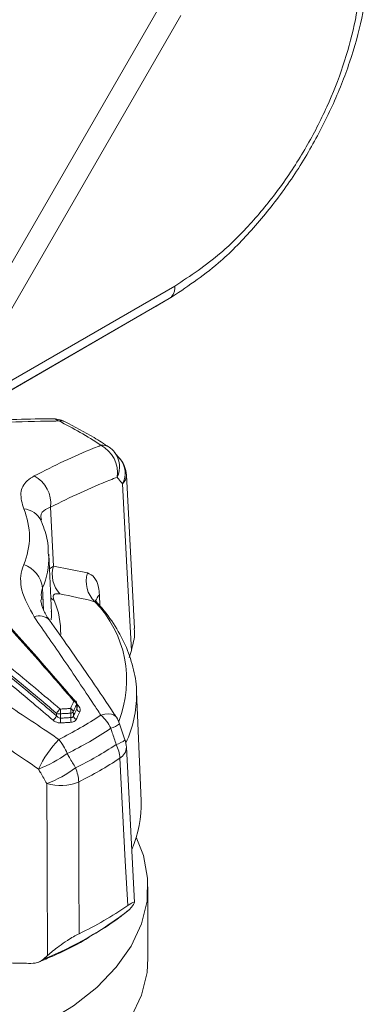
# Model space of a CAD drawing. Header units: millimetres. Extents: x 0 to 1118, y 0 to 864.
# Tile 234 of 256: x 314.31 to 320.66, y 645.12 to 663.02. Entities that reach past the tile are written whole.
import ezdxf

# ---------------------------------------------------------------- set-up
doc = ezdxf.new("R2010")
doc.units = ezdxf.units.MM

msp = doc.modelspace()

# ---------------------------------------------------------------- linework, layer by layer
at = {"color": 7, "linetype": 'Continuous', "lineweight": 15}
for p, q in [((313.2156, 656.9654), (316.9712, 663.4702)), ((317.0904, 657.999), (317.1103, 658.0038)), ((317.0253, 657.9517), (312.5214, 655.3517)), ((316.8158, 657.8307), (317.0253, 657.9517)), ((312.2137, 655.1739), (316.7218, 657.7764)), ((316.131, 655.0335), (316.031, 655.1531)), ((316.3933, 651.9502), (316.2467, 654.7427)), ((314.8811, 652.2333), (314.8355, 653.3012)), ((314.8811, 652.2333), (314.8796, 652.2614)), ((316.2983, 651.4262), (316.3362, 651.5535)), ((316.5131, 648.8176), (316.4284, 650.7996)), ((316.4284, 650.7996), (316.4296, 650.7596)), ((315.3496, 650.5165), (315.3463, 650.5856)), ((316.22, 649.9268), (316.1206, 650.2194)), ((316.3942, 646.9686), (316.2467, 649.7926)), ((316.6387, 645.9567), (316.6387, 647.2529)), ((316.3362, 646.8823), (316.2983, 646.8371)), ((314.7396, 645.9373), (314.8107, 646.0016))]:
    msp.add_line(p, q, dxfattribs=at)
at = {"color": 9, "linetype": 'Continuous', "lineweight": 0}
for p, q in [((317.2349, 663.0988), (313.7158, 657.0036)), ((312.6294, 655.5831), (317.1285, 658.1804)), ((314.8685, 654.1603), (314.9174, 653.0844)), ((314.8468, 653.0362), (314.9174, 653.0844)), ((314.9174, 653.0844), (315.5392, 652.9627)), ((314.7217, 652.6884), (314.7396, 652.2895)), ((315.6738, 652.438), (315.707, 652.4243)), ((315.7552, 652.5614), (315.7649, 652.3631)), ((315.3467, 650.5776), (315.3717, 650.5488))]:
    msp.add_line(p, q, dxfattribs=at)
at = {"color": 9, "linetype": 'Continuous', "lineweight": 0, "flags": 128}
for points in [[(316.3362, 651.5535), (316.2568, 653.0686), (316.2446, 653.3006), (316.1772, 654.5836)], [(314.8694, 652.5073), (314.8983, 652.4825), (314.9336, 652.4584)], [(314.8807, 652.1066), (314.8824, 652.1746), (314.8811, 652.2333)], [(315.3461, 650.4925), (315.344, 650.5358), (315.3424, 650.5703)], [(315.0473, 650.3999), (315.047, 650.3643), (315.0466, 650.3196)], [(315.2361, 650.3306), (315.235, 650.365), (315.2334, 650.4104)], [(315.2803, 650.4375), (315.2818, 650.3921), (315.283, 650.3577)], [(315.7814, 650.3763), (315.8527, 650.3919), (315.9176, 650.3969), (315.9739, 650.3913), (316.02, 650.3751), (316.0543, 650.349), (316.0645, 650.3359)], [(316.2704, 646.9106), (316.2266, 647.7276), (316.1263, 649.5925)], [(314.8107, 646.0016), (314.8042, 647.5664), (314.8031, 647.806), (314.7973, 649.1312)]]:
    msp.add_lwpolyline(points, dxfattribs=at)
at = {"color": 7, "linetype": 'Continuous', "lineweight": 15, "flags": 128}
for points in [[(316.4265, 648.1559), (316.5546, 647.8246), (316.6324, 647.4095), (316.6213, 646.9921), (316.5213, 646.5786), (316.3342, 646.1753), (316.0626, 645.7884), (315.7107, 645.4237), (315.2838, 645.0867), (314.7884, 644.7825), (314.232, 644.5158), (313.6231, 644.2906), (313.198, 644.1667)], [(316.6387, 645.9567), (316.6213, 645.6958), (316.5213, 645.2823), (316.3342, 644.8791), (316.0626, 644.4921), (315.7107, 644.1274), (315.2838, 643.7904), (314.7884, 643.4863), (314.571, 643.374)]]:
    msp.add_lwpolyline(points, dxfattribs=at)
at = {"color": 9, "linetype": 'Continuous', "lineweight": 0}
for centre, radius, start, end in [((314.8957, 655.5698), 0.1966, 52.56688, 90.15955), ((315.054, 655.5684), 0.1623, 65.18833, 103.81816), ((312.3099, 650.155), 6.1931, 55.90672, 64.09866), ((315.8078, 655.0606), 0.2246, 57.08149, 96.73307), ((315.5209, 654.7845), 0.5631, 351.68115, 62.44255), ((315.7007, 654.8938), 0.4229, 333.18117, 38.28304), ((315.8003, 654.7745), 0.4225, 333.13698, 38.08273), ((316.0355, 654.7403), 0.2113, 312.11575, 0.67559), ((314.2934, 654.2188), 0.5781, 354.19402, 61.36486), ((313.203, 653.6194), 1.2794, 336.67882, 23.32118), ((314.3524, 653.7449), 0.3819, 25.54696, 86.16977), ((313.4183, 653.2476), 1.4182, 336.78031, 1.25133), ((314.2136, 652.6284), 0.5116, 6.7444, 71.26946), ((315.4213, 652.9377), 0.5248, 163.7633, 222.7149), ((316.025, 652.8077), 0.5099, 162.30112, 226.46178), ((313.5656, 651.8794), 1.4855, 358.54552, 22.93818), ((314.2136, 651.017), 2.0375, 338.21918, 44.22088), ((315.9117, 652.3945), 0.2288, 133.17922, 165.42611), ((314.6683, 651.9318), 0.2487, 44.35351, 113.17391), ((315.3102, 650.5997), 0.036, 59.70776, 124.17898), ((315.2622, 650.5521), 0.0822, 12.76794, 70.25724), ((314.4279, 650.7296), 2.002, 334.60405, 0.8593), ((315.174, 650.311), 0.2196, 127.34409, 154.06893), ((314.8513, 650.4281), 0.198, 351.82023, 16.8911), ((315.0409, 650.4403), 0.1949, 351.19896, 16.72362), ((315.2001, 650.4186), 0.0824, 13.24455, 70.58023), ((315.3182, 650.5846), 0.0281, 329.25316, 2.04122), ((315.4262, 650.5105), 0.0821, 192.6569, 250.03951), ((315.3447, 650.6043), 0.0617, 272.56357, 295.92575), ((314.7786, 650.4578), 0.2196, 307.49138, 334.08627), ((315.0241, 650.5247), 0.1269, 247.95584, 280.51639), ((312.3099, 655.505), 6.1931, 295.90134, 304.09328), ((315.2434, 650.2918), 0.1987, 171.94875, 196.8469), ((315.2238, 650.4813), 0.0715, 277.76988, 322.22474), ((315.4296, 650.3011), 0.1958, 171.33092, 196.65873), ((315.3631, 650.3764), 0.0823, 193.1513, 250.34741), ((315.2573, 649.7921), 0.7849, 25.96073, 48.1091), ((312.3655, 655.4506), 6.418, 295.90175, 304.09288), ((315.8716, 650.4999), 0.3756, 284.09005, 311.75266), ((316.5196, 648.5137), 2.069, 136.64652, 154.80562), ((314.3282, 649.3477), 0.9032, 21.40115, 40.47512), ((315.9674, 650.2111), 0.3808, 284.10442, 311.75714), ((312.4061, 655.3184), 6.5837, 296.2828, 303.71182), ((315.4977, 649.5593), 0.6295, 3.02527, 26.67078), ((316.0098, 649.799), 0.2371, 299.42242, 358.42616), ((313.9156, 651.3662), 2.1032, 290.36469, 306.5835), ((312.4272, 655.1364), 6.6647, 296.28214, 303.71249), ((314.0707, 651.0972), 2.0959, 290.28521, 306.63575), ((314.6245, 649.126), 0.7545, 2.63413, 22.5478), ((315.0476, 649.9387), 0.8454, 252.77721, 293.02159), ((312.3499, 651.8768), 6.4023, 291.91712, 308.0775)]:
    msp.add_arc(centre, radius, start, end, dxfattribs=at)
at = {"color": 7, "linetype": 'Continuous', "lineweight": 15}
for centre, radius, start, end in [((314.9024, 655.2665), 0.5, 63.93608, 90.80841), ((315.6483, 654.8359), 0.5, 39.76937, 55.7312), ((315.7475, 654.7165), 0.5, 3.01096, 39.66587), ((315.2714, 650.582), 0.075, 2.76188, 40.54345), ((315.6483, 650.0588), 0.5, 18.74338, 33.68204), ((315.7475, 649.7664), 0.5, 2.99503, 18.72186), ((314.5272, 648.7383), 1.9876, 336.14498, 2.28502), ((312.4524, 652.5024), 6.7709, 295.6695, 304.32512)]:
    msp.add_arc(centre, radius, start, end, dxfattribs=at)
for points, knots in [([(320.6643, 664.2548), (320.6606, 664.1122), (320.6506, 663.7256), (320.544, 663.0542), (320.3223, 662.2533), (320.0014, 661.448), (319.5899, 660.6475), (319.0954, 659.8825), (318.5311, 659.1852), (317.8438, 658.4917), (317.327, 658.1508), (317.0252, 657.9517)], [0, 0, 0, 0, 0.0638835, 0.1732044, 0.2825205, 0.3916673, 0.5008077, 0.6162097, 0.7289436, 0.8416759, 1, 1, 1, 1]), ([(316.7219, 657.7765), (316.7307, 657.7816), (316.7601, 657.7985), (316.7922, 657.8171), (316.8122, 657.8286), (316.8153, 657.8304), (316.8156, 657.8306), (316.8157, 657.8307)], [0, 0, 0, 0, 0.2452017, 0.8175315, 0.9606735, 0.9921378, 1, 1, 1, 1]), ([(314.8952, 655.7658), (314.8743, 655.7657), (314.4154, 655.7636), (313.9225, 655.7487), (313.4439, 655.7129), (313.4146, 655.7107)], [0, 0, 0, 0, 0.0428797, 0.941284, 1, 1, 1, 1]), ([(315.9298, 655.2491), (315.8404, 655.3083), (315.5881, 655.4752), (315.3049, 655.6213), (315.1221, 655.7157)], [0, 0, 0, 0, 0.354348, 1, 1, 1, 1]), ([(314.6979, 653.9077), (314.6931, 653.9276), (314.6881, 653.9484), (314.6873, 653.938), (314.6872, 653.9376)], [0, 0, 0, 0, 0.9593895, 1, 1, 1, 1]), ([(314.8271, 653.2729), (314.8257, 653.3498), (314.8223, 653.544), (314.7592, 653.7559), (314.7057, 653.8878), (314.697, 653.9094)], [0, 0, 0, 0, 0.3543539, 0.8944704, 1, 1, 1, 1]), ([(314.8455, 652.1072), (314.8441, 652.109), (314.7932, 652.1739), (314.7335, 652.2913), (314.6907, 652.4188), (314.6915, 652.4584), (314.6917, 652.4719)], [0, 0, 0, 0, 0.0117582, 0.4285531, 0.8047018, 1, 1, 1, 1]), ([(315.7088, 652.4268), (315.7086, 652.4269), (315.6843, 652.4432), (315.6761, 652.4769), (315.6775, 652.4701), (315.6779, 652.4685)], [0, 0, 0, 0, 0.0051974, 0.764901, 1, 1, 1, 1]), ([(316.4273, 650.7526), (316.4279, 650.7624), (316.4378, 650.9116), (316.3825, 651.2002), (316.2583, 651.6075), (316.0497, 651.9984), (315.8535, 652.2676), (315.7271, 652.4053), (315.7083, 652.4257)], [0, 0, 0, 0, 0.0163641, 0.2495732, 0.4825441, 0.7180587, 0.9581747, 1, 1, 1, 1]), ([(313.8719, 652.2626), (313.9955, 652.1264), (314.2642, 651.8303), (314.7512, 651.2823), (315.1122, 650.8637), (315.33, 650.6111)], [0, 0, 0, 0, 0.2526071, 0.5490281, 1, 1, 1, 1]), ([(316.0643, 650.3357), (316.0516, 650.3548), (315.7671, 650.7859), (315.3616, 651.3804), (314.9648, 651.9366), (314.8448, 652.1047)], [0, 0, 0, 0, 0.0314364, 0.7070632, 1, 1, 1, 1]), ([(316.3879, 651.9498), (316.3903, 651.927), (316.4043, 651.7984), (316.367, 651.6641), (316.3362, 651.5535)], [0, 0, 0, 0, 0.1771962, 1, 1, 1, 1]), ([(316.3362, 646.8823), (316.3641, 646.9179), (316.4048, 646.9698), (316.3869, 646.9787), (316.3463, 646.9609), (316.2949, 646.9268), (316.2704, 646.9106)], [0, 0, 0, 0, 0.4557372, 0.6638221, 0.8405418, 1, 1, 1, 1]), ([(315.5827, 646.3467), (315.7246, 646.4311), (315.9756, 646.5803), (316.1897, 646.7515), (316.2827, 646.826)], [0, 0, 0, 0, 0.5653652, 1, 1, 1, 1]), ([(314.6552, 645.8864), (314.7388, 645.9214), (315.0262, 646.0414), (315.3414, 646.1927), (315.5478, 646.3244), (315.5827, 646.3467)], [0, 0, 0, 0, 0.254372, 0.8737112, 1, 1, 1, 1]), ([(315.3854, 646.3997), (315.3512, 646.3821), (315.283, 646.3469), (315.1541, 646.267), (314.9802, 646.1469), (314.8764, 646.0579), (314.8107, 646.0016)], [0, 0, 0, 0, 0.16165087, 0.3221637, 0.57066576, 1, 1, 1, 1]), ([(313.9546, 645.8738), (314.0299, 645.8713), (314.2153, 645.8653), (314.3999, 645.8619), (314.5095, 645.8598)], [0, 0, 0, 0, 0.40607431, 1, 1, 1, 1]), ([(314.5095, 645.8598), (314.5604, 645.8635), (314.6485, 645.8699), (314.7125, 645.9172), (314.7396, 645.9373)], [0, 0, 0, 0, 0.5768453, 1, 1, 1, 1])]:
    msp.add_open_spline(points, degree=3, knots=knots, dxfattribs=at)
at = {"color": 9, "linetype": 'Continuous', "lineweight": 0}
for points, knots in [([(317.1285, 658.1805), (317.4097, 658.366), (317.8911, 658.6833), (318.5337, 659.3298), (319.0603, 659.9783), (319.5208, 660.6891), (319.903, 661.4334), (320.2004, 662.1837), (320.4061, 662.9315), (320.5051, 663.5587), (320.5144, 663.9182), (320.5178, 664.051)], [0, 0, 0, 0, 0.1584128, 0.2711135, 0.3838358, 0.4991895, 0.6083335, 0.7174773, 0.8267511, 0.9360043, 1, 1, 1, 1]), ([(317.0253, 657.9517), (317.0407, 657.9627), (317.0715, 657.9848), (317.1036, 658.0379), (317.1246, 658.1025), (317.1272, 658.1544), (317.1285, 658.1804)], [0, 0, 0, 0, 0.25000178, 0.50000124, 0.75000722, 1, 1, 1, 1]), ([(315.0152, 655.726), (314.9423, 655.7249), (314.5721, 655.7197), (314.0408, 655.7058), (313.5759, 655.6761), (313.4146, 655.6657)], [0, 0, 0, 0, 0.1381217, 0.7008606, 1, 1, 1, 1]), ([(314.5704, 654.7262), (314.7508, 654.8177), (315.1111, 655.0007), (315.5143, 655.1759), (315.7374, 655.2659), (315.7814, 655.2836)], [0, 0, 0, 0, 0.4457937, 0.8907796, 1, 1, 1, 1]), ([(314.3779, 654.1259), (314.3499, 654.2265), (314.2944, 654.4264), (314.3986, 654.6179), (314.5256, 654.6979), (314.5704, 654.7262)], [0, 0, 0, 0, 0.395964, 0.7869016, 1, 1, 1, 1]), ([(316.0781, 654.703), (316.0343, 654.6857), (315.8121, 654.5977), (315.4103, 654.4268), (315.0491, 654.2492), (314.8685, 654.1603)], [0, 0, 0, 0, 0.1093412, 0.5545852, 1, 1, 1, 1]), ([(316.1772, 654.5836), (316.1531, 654.6126), (316.1201, 654.6524), (316.087, 654.6922), (316.0781, 654.703)], [0, 0, 0, 0, 0.7289947, 1, 1, 1, 1]), ([(314.8685, 654.1603), (314.8367, 654.1469), (314.7478, 654.1094), (314.6769, 654.0369), (314.6959, 653.9499), (314.7004, 653.9295)], [0, 0, 0, 0, 0.2996316, 0.8361113, 1, 1, 1, 1]), ([(314.5704, 652.1605), (314.4783, 652.3249), (314.3037, 652.6367), (314.3179, 652.9555), (314.3701, 653.0925), (314.3779, 653.1129)], [0, 0, 0, 0, 0.4871122, 0.9237814, 1, 1, 1, 1]), ([(315.7552, 652.5614), (315.7508, 652.6088), (315.7383, 652.7416), (315.67, 652.9012), (315.5828, 652.9422), (315.5392, 652.9627)], [0, 0, 0, 0, 0.21754692, 0.60952143, 1, 1, 1, 1]), ([(314.7217, 652.6884), (314.7161, 652.6746), (314.691, 652.6129), (314.699, 652.5332), (314.7053, 652.4714)], [0, 0, 0, 0, 0.2239594, 1, 1, 1, 1]), ([(315.0357, 652.5817), (314.9979, 652.5843), (314.9353, 652.5887), (314.9084, 652.5366), (314.9261, 652.4819), (314.9336, 652.4584)], [0, 0, 0, 0, 0.4646383, 0.7701497, 1, 1, 1, 1]), ([(315.6738, 652.438), (315.6654, 652.4402), (315.4563, 652.495), (315.2417, 652.5392), (315.0357, 652.5817)], [0, 0, 0, 0, 0.0397939, 1, 1, 1, 1]), ([(315.29, 650.6295), (315.0719, 650.8825), (314.7105, 651.3018), (314.2232, 651.8508), (313.9543, 652.1474), (313.8305, 652.2839)], [0, 0, 0, 0, 0.45095913, 0.74738138, 1, 1, 1, 1]), ([(315.7814, 650.3763), (315.7374, 650.4428), (315.5143, 650.7802), (315.1111, 651.3816), (314.7508, 651.9007), (314.5704, 652.1605)], [0, 0, 0, 0, 0.1092205, 0.5542067, 1, 1, 1, 1]), ([(314.9765, 650.4071), (314.9477, 650.4315), (314.6485, 650.686), (314.0569, 651.1811), (313.4884, 651.6361), (313.1943, 651.8715)], [0, 0, 0, 0, 0.0488394, 0.5078528, 1, 1, 1, 1]), ([(313.2551, 651.9517), (313.2751, 651.9359), (313.5704, 651.7021), (314.1684, 651.2205), (314.7403, 650.7387), (315.0408, 650.4856)], [0, 0, 0, 0, 0.0332551, 0.4921646, 1, 1, 1, 1]), ([(314.9123, 650.2836), (314.7914, 650.386), (314.4005, 650.7174), (313.7985, 651.215), (313.3143, 651.6008), (313.1041, 651.7683)], [0, 0, 0, 0, 0.20202501, 0.65353074, 1, 1, 1, 1]), ([(313.1642, 651.8482), (313.3749, 651.6805), (313.8602, 651.2944), (314.4634, 650.7963), (314.855, 650.4644), (314.9761, 650.3619)], [0, 0, 0, 0, 0.3464858, 0.7979829, 1, 1, 1, 1]), ([(312.9871, 651.2465), (313.2914, 651.0582), (313.8994, 650.6821), (314.5721, 650.2362), (314.9423, 649.9838), (315.0152, 649.934)], [0, 0, 0, 0, 0.445794, 0.8907795, 1, 1, 1, 1]), ([(314.6475, 649.3944), (314.5756, 649.4438), (314.2113, 649.6945), (313.5501, 650.1373), (312.9538, 650.5123), (312.6556, 650.6999)], [0, 0, 0, 0, 0.1093413, 0.5545821, 1, 1, 1, 1]), ([(315.2275, 650.4963), (315.2319, 650.5058), (315.2438, 650.5312), (315.2646, 650.5757), (315.281, 650.6104), (315.29, 650.6295)], [0, 0, 0, 0, 0.2132338, 0.5694296, 1, 1, 1, 1]), ([(315.0408, 650.4856), (315.0477, 650.486), (315.0769, 650.4878), (315.1282, 650.4909), (315.1835, 650.494), (315.2166, 650.4958), (315.2275, 650.4963)], [0, 0, 0, 0, 0.1117844, 0.4679665, 0.8241917, 1, 1, 1, 1]), ([(315.3424, 650.5703), (315.3335, 650.5513), (315.3172, 650.5166), (315.2965, 650.4723), (315.2847, 650.447), (315.2803, 650.4375)], [0, 0, 0, 0, 0.4305418, 0.7867495, 1, 1, 1, 1]), ([(315.283, 650.3577), (315.2903, 650.3735), (315.3002, 650.3946), (315.3174, 650.4314), (315.3311, 650.4606), (315.3423, 650.4844), (315.3461, 650.4925)], [0, 0, 0, 0, 0.3499825, 0.4688349, 0.8188235, 1, 1, 1, 1]), ([(315.3489, 650.5164), (315.3492, 650.5147), (315.3509, 650.5061), (315.3482, 650.4986), (315.3461, 650.4925)], [0, 0, 0, 0, 0.1947686, 1, 1, 1, 1]), ([(315.3982, 650.4333), (315.4015, 650.4436), (315.409, 650.4668), (315.4007, 650.5083), (315.3814, 650.5353), (315.3717, 650.5488)], [0, 0, 0, 0, 0.282845, 0.6416253, 1, 1, 1, 1]), ([(314.9123, 650.2836), (314.9128, 650.2832), (314.926, 650.2719), (314.9555, 650.2531), (315.0046, 650.2353), (315.037, 650.2345), (315.0532, 650.2342)], [0, 0, 0, 0, 0.0129939, 0.3531579, 0.6764151, 1, 1, 1, 1]), ([(314.9761, 650.3619), (314.9761, 650.3651), (314.9763, 650.3801), (314.9764, 650.3952), (314.9765, 650.4071)], [0, 0, 0, 0, 0.2129307, 1, 1, 1, 1]), ([(315.0466, 650.3196), (315.0385, 650.321), (315.0216, 650.3239), (314.9966, 650.3392), (314.9833, 650.354), (314.9761, 650.3619)], [0, 0, 0, 0, 0.3071867, 0.6309788, 1, 1, 1, 1]), ([(315.0466, 650.3196), (315.0581, 650.3203), (315.0917, 650.3224), (315.1548, 650.3261), (315.2065, 650.329), (315.2361, 650.3306)], [0, 0, 0, 0, 0.18120913, 0.53123322, 1, 1, 1, 1]), ([(315.2334, 650.4104), (315.2226, 650.4099), (315.1896, 650.4081), (315.1345, 650.4051), (315.0833, 650.4021), (315.0542, 650.4003), (315.0473, 650.3999)], [0, 0, 0, 0, 0.1757872, 0.5320185, 0.8882199, 1, 1, 1, 1]), ([(315.283, 650.3577), (315.2799, 650.3517), (315.2742, 650.3408), (315.2625, 650.3341), (315.2503, 650.3304), (315.2426, 650.3305), (315.2361, 650.3306)], [0, 0, 0, 0, 0.3470652, 0.6322803, 0.6884173, 1, 1, 1, 1]), ([(315.2421, 650.245), (315.255, 650.2466), (315.2823, 650.2502), (315.3164, 650.2689), (315.3291, 650.2889), (315.3354, 650.2989)], [0, 0, 0, 0, 0.3092431, 0.6547093, 1, 1, 1, 1]), ([(315.3982, 650.4333), (315.3944, 650.4252), (315.3833, 650.4015), (315.3623, 650.3568), (315.3452, 650.32), (315.3354, 650.2989)], [0, 0, 0, 0, 0.1811791, 0.5311477, 1, 1, 1, 1]), ([(315.2421, 650.245), (315.24, 650.2449), (315.2105, 650.2433), (315.159, 650.2405), (315.0981, 650.2369), (315.0646, 650.2349), (315.0532, 650.2342)], [0, 0, 0, 0, 0.0331949, 0.4687859, 0.818815, 1, 1, 1, 1]), ([(316.0602, 649.8418), (316.0366, 649.9132), (316.0042, 650.0111), (315.9718, 650.1091), (315.963, 650.1356)], [0, 0, 0, 0, 0.7289484, 1, 1, 1, 1]), ([(315.1691, 649.6773), (315.1828, 649.6536), (315.2337, 649.5663), (315.2844, 649.479), (315.3214, 649.4153)], [0, 0, 0, 0, 0.2710494, 1, 1, 1, 1]), ([(314.7973, 649.1312), (314.7609, 649.1952), (314.711, 649.2829), (314.661, 649.3706), (314.6475, 649.3944)], [0, 0, 0, 0, 0.7289947, 1, 1, 1, 1]), ([(315.3783, 649.1607), (315.379, 648.8803), (315.3815, 647.9599), (315.3838, 647.0396), (315.3854, 646.3997)], [0, 0, 0, 0, 0.30464499, 1, 1, 1, 1])]:
    msp.add_open_spline(points, degree=3, knots=knots, dxfattribs=at)

doc.saveas('drawing.dxf')
